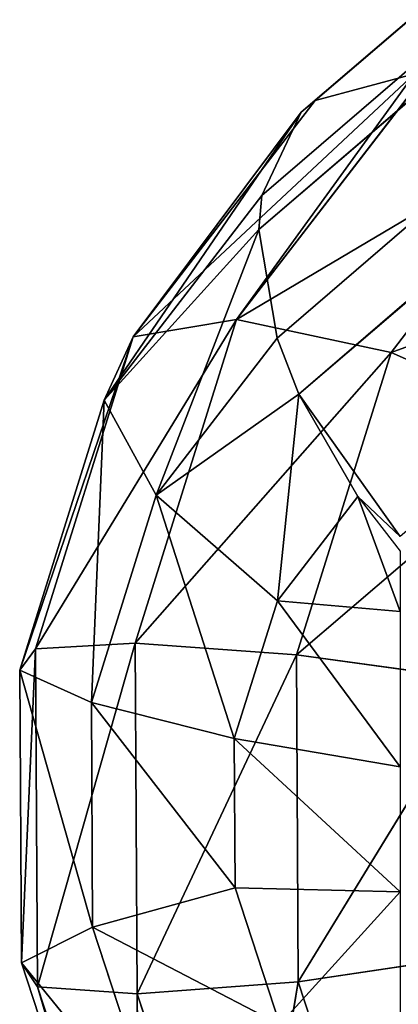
# Model space of a CAD drawing. Extents: x 1059 to 1423, y -110 to 254.
# Tile 8 of 256: x 1058.51 to 1060.08, y 102.83 to 106.93. Entities that reach past the tile are written whole.
import ezdxf

# ---------------------------------------------------------------- set-up
doc = ezdxf.new("R2010")
doc.units = 0
doc.header["$LTSCALE"] = 25.4
doc.layers.get('0').update_dxf_attribs({"color": 13, "linetype": 'CONTINUOUS'})

# ---------------------------------------------------------------- blocks, each defined once
blk = doc.blocks.new('GSTAR-8285_STL')
at = {"color": 58}
for p, q in [((223.7055, 156.3283, 289.9601), (225.1354, 156.2678, 289.6151)), ((223.7055, 156.3283, 289.9601), (225.1354, 156.2678, 289.6151)), ((223.7055, 156.3283, 289.9601), (224.1773, 156.2781, 290.5844)), ((223.7055, 156.3283, 289.9601), (224.1773, 156.2781, 290.5844)), ((224.5062, 156.3197, 289.15), (225.1354, 156.2678, 289.6151)), ((224.5062, 156.3197, 289.15), (225.1354, 156.2678, 289.6151)), ((222.7287, 156.0411, 290.4709), (224.1773, 156.2781, 290.5844)), ((222.7287, 156.0411, 290.4709), (224.1773, 156.2781, 290.5844)), ((223.0086, 155.9344, 291.1956), (224.1773, 156.2781, 290.5844)), ((223.0086, 155.9344, 291.1956), (224.1773, 156.2781, 290.5844)), ((224.1773, 156.2781, 290.5844), (225.1354, 156.2678, 289.6151)), ((224.1773, 156.2781, 290.5844), (225.1354, 156.2678, 289.6151)), ((224.1773, 156.2781, 290.5844), (225.6443, 155.864, 290.0544)), ((224.1773, 156.2781, 290.5844), (225.6443, 155.864, 290.0544)), ((224.1773, 156.2781, 290.5844), (224.6181, 155.8751, 291.0926)), ((224.1773, 156.2781, 290.5844), (224.6181, 155.8751, 291.0926)), ((225.1354, 156.2678, 289.6151), (225.7294, 155.905, 288.4433)), ((225.1354, 156.2678, 289.6151), (225.7294, 155.905, 288.4433)), ((225.1354, 156.2678, 289.6151), (226.2805, 155.4755, 288.7993)), ((225.1354, 156.2678, 289.6151), (226.2805, 155.4755, 288.7993)), ((225.1354, 156.2678, 289.6151), (225.6443, 155.864, 290.0544)), ((225.1354, 156.2678, 289.6151), (225.6443, 155.864, 290.0544)), ((223.0086, 155.9344, 291.1956), (222.7287, 156.0411, 290.4709)), ((223.0086, 155.9344, 291.1956), (222.7287, 156.0411, 290.4709)), ((221.7326, 155.5039, 290.6007), (223.0086, 155.9344, 291.1956)), ((221.7326, 155.5039, 290.6007), (223.0086, 155.9344, 291.1956)), ((221.8168, 155.2917, 291.3509), (223.0086, 155.9344, 291.1956)), ((221.8168, 155.2917, 291.3509), (223.0086, 155.9344, 291.1956)), ((223.3664, 155.5069, 291.7473), (223.0086, 155.9344, 291.1956)), ((223.0086, 155.9344, 291.1956), (224.6181, 155.8751, 291.0926)), ((223.0086, 155.9344, 291.1956), (224.6181, 155.8751, 291.0926)), ((223.3664, 155.5069, 291.7473), (223.0086, 155.9344, 291.1956)), ((223.3664, 155.5069, 291.7473), (224.6181, 155.8751, 291.0926)), ((223.3664, 155.5069, 291.7473), (224.6181, 155.8751, 291.0926)), ((224.6181, 155.8751, 291.0926), (225.6443, 155.864, 290.0544)), ((224.6181, 155.8751, 291.0926), (225.6443, 155.864, 290.0544)), ((224.6181, 155.8751, 291.0926), (225.918, 155.1996, 290.3686)), ((224.6181, 155.8751, 291.0926), (225.918, 155.1996, 290.3686)), ((224.6181, 155.8751, 291.0926), (224.9283, 155.2103, 291.3698)), ((224.6181, 155.8751, 291.0926), (224.9283, 155.2103, 291.3698)), ((225.6443, 155.864, 290.0544), (226.2805, 155.4755, 288.7993)), ((225.6443, 155.864, 290.0544), (226.2805, 155.4755, 288.7993)), ((225.6443, 155.864, 290.0544), (226.5315, 154.825, 289.1581)), ((225.6443, 155.864, 290.0544), (226.5315, 154.825, 289.1581)), ((225.6443, 155.864, 290.0544), (225.918, 155.1996, 290.3686)), ((225.6443, 155.864, 290.0544), (225.918, 155.1996, 290.3686)), ((221.8168, 155.2917, 291.3509), (223.3664, 155.5069, 291.7473)), ((221.8168, 155.2917, 291.3509), (223.3664, 155.5069, 291.7473)), ((222.0898, 154.8185, 291.9135), (223.3664, 155.5069, 291.7473)), ((222.0898, 154.8185, 291.9135), (223.3664, 155.5069, 291.7473)), ((222.1185, 154.7719, 291.9465), (223.3664, 155.5069, 291.7473)), ((222.1185, 154.7719, 291.9465), (223.3664, 155.5069, 291.7473)), ((223.7211, 154.8553, 292.0012), (223.3664, 155.5069, 291.7473)), ((223.3664, 155.5069, 291.7473), (224.9283, 155.2103, 291.3698)), ((223.3664, 155.5069, 291.7473), (224.9283, 155.2103, 291.3698)), ((223.7211, 154.8553, 292.0012), (223.3664, 155.5069, 291.7473)), ((223.7211, 154.8553, 292.0012), (224.9283, 155.2103, 291.3698)), ((223.7211, 154.8553, 292.0012), (224.9283, 155.2103, 291.3698)), ((224.9283, 155.2103, 291.3698), (225.918, 155.1996, 290.3686)), ((224.9283, 155.2103, 291.3698), (225.918, 155.1996, 290.3686)), ((224.9283, 155.2103, 291.3698), (225.8946, 154.4247, 290.4866)), ((224.9283, 155.2103, 291.3698), (225.8946, 154.4247, 290.4866)), ((224.9283, 155.2103, 291.3698), (225.0378, 154.434, 291.3534)), ((224.9283, 155.2103, 291.3698), (225.0378, 154.434, 291.3534)), ((225.918, 155.1996, 290.3686), (225.8946, 154.4247, 290.4866)), ((225.918, 155.1996, 290.3686), (225.8946, 154.4247, 290.4866)), ((225.918, 155.1996, 290.3686), (226.5315, 154.825, 289.1581)), ((225.918, 155.1996, 290.3686), (226.5315, 154.825, 289.1581)), ((225.918, 155.1996, 290.3686), (226.4258, 154.1004, 289.4387)), ((225.918, 155.1996, 290.3686), (226.4258, 154.1004, 289.4387)), ((222.1185, 154.7719, 291.9465), (223.7211, 154.8553, 292.0012)), ((222.1185, 154.7719, 291.9465), (223.7211, 154.8553, 292.0012)), ((222.49, 154.1914, 292.1615), (223.7211, 154.8553, 292.0012)), ((222.49, 154.1914, 292.1615), (223.7211, 154.8553, 292.0012)), ((222.5653, 154.0782, 292.1671), (223.7211, 154.8553, 292.0012)), ((222.5653, 154.0782, 292.1671), (223.7211, 154.8553, 292.0012)), ((223.9928, 154.1266, 291.9), (223.7211, 154.8553, 292.0012)), ((223.7211, 154.8553, 292.0012), (225.0378, 154.434, 291.3534)), ((223.7211, 154.8553, 292.0012), (225.0378, 154.434, 291.3534)), ((223.9928, 154.1266, 291.9), (223.7211, 154.8553, 292.0012)), ((222.1185, 154.7719, 291.9465), (222.49, 154.1914, 292.1615)), ((222.1185, 154.7719, 291.9465), (222.49, 154.1914, 292.1615)), ((223.9928, 154.1266, 291.9), (225.0378, 154.434, 291.3534)), ((223.9928, 154.1266, 291.9), (225.0378, 154.434, 291.3534)), ((225.0378, 154.434, 291.3534), (224.922, 153.7214, 291.0471)), ((225.0378, 154.434, 291.3534), (224.922, 153.7214, 291.0471)), ((225.0378, 154.434, 291.3534), (225.8946, 154.4247, 290.4866)), ((225.0378, 154.434, 291.3534), (225.8946, 154.4247, 290.4866)), ((225.0378, 154.434, 291.3534), (225.5795, 153.7143, 290.382)), ((225.0378, 154.434, 291.3534), (225.5795, 153.7143, 290.382)), ((225.8946, 154.4247, 290.4866), (225.5795, 153.7143, 290.382)), ((225.8946, 154.4247, 290.4866), (225.5795, 153.7143, 290.382)), ((225.8946, 154.4247, 290.4866), (226.4258, 154.1004, 289.4387)), ((225.8946, 154.4247, 290.4866), (226.4258, 154.1004, 289.4387)), ((225.8946, 154.4247, 290.4866), (225.9871, 153.4654, 289.5778)), ((225.8946, 154.4247, 290.4866), (225.9871, 153.4654, 289.5778)), ((222.49, 154.1914, 292.1615), (62.2553, 47.8843, 279.6535)), ((222.49, 154.1914, 292.1615), (62.2553, 47.8843, 279.6535)), ((222.49, 154.1914, 292.1615), (222.5653, 154.0782, 292.1671)), ((222.49, 154.1914, 292.1615), (222.5653, 154.0782, 292.1671)), ((222.5653, 154.0782, 292.1671), (223.9928, 154.1266, 291.9)), ((222.5653, 154.0782, 292.1671), (223.9928, 154.1266, 291.9)), ((222.927, 153.5519, 292.0388), (223.9928, 154.1266, 291.9)), ((222.927, 153.5519, 292.0388), (223.9928, 154.1266, 291.9)), ((223.0355, 153.4002, 291.9465), (223.9928, 154.1266, 291.9)), ((223.0355, 153.4002, 291.9465), (223.9928, 154.1266, 291.9)), ((223.9928, 154.1266, 291.9), (224.922, 153.7214, 291.0471)), ((223.9928, 154.1266, 291.9), (224.922, 153.7214, 291.0471)), ((223.9928, 154.1266, 291.9), (224.1199, 153.4855, 291.4666)), ((223.9928, 154.1266, 291.9), (224.1199, 153.4855, 291.4666)), ((222.5653, 154.0782, 292.1671), (62.2553, 47.8843, 279.6535)), ((222.5653, 154.0782, 292.1671), (62.2553, 47.8843, 279.6535)), ((222.5653, 154.0782, 292.1671), (62.7034, 47.1894, 279.8675)), ((222.5653, 154.0782, 292.1671), (62.7034, 47.1894, 279.8675)), ((222.5653, 154.0782, 292.1671), (222.927, 153.5519, 292.0388)), ((222.5653, 154.0782, 292.1671), (222.927, 153.5519, 292.0388)), ((224.1199, 153.4855, 291.4666), (224.922, 153.7214, 291.0471)), ((224.1199, 153.4855, 291.4666), (224.922, 153.7214, 291.0471)), ((224.922, 153.7214, 291.0471), (224.6068, 153.2336, 290.5202)), ((224.922, 153.7214, 291.0471), (224.6068, 153.2336, 290.5202)), ((224.922, 153.7214, 291.0471), (225.5795, 153.7143, 290.382)), ((224.922, 153.7214, 291.0471), (225.5795, 153.7143, 290.382)), ((224.922, 153.7214, 291.0471), (225.0437, 153.2289, 290.0782)), ((224.922, 153.7214, 291.0471), (225.0437, 153.2289, 290.0782)), ((225.5795, 153.7143, 290.382), (225.0437, 153.2289, 290.0782)), ((225.5795, 153.7143, 290.382), (225.0437, 153.2289, 290.0782)), ((225.5795, 153.7143, 290.382), (225.3146, 153.0635, 289.5438)), ((225.5795, 153.7143, 290.382), (225.3146, 153.0635, 289.5438)), ((225.5795, 153.7143, 290.382), (225.9871, 153.4654, 289.5778)), ((225.5795, 153.7143, 290.382), (225.9871, 153.4654, 289.5778)), ((222.927, 153.5519, 292.0388), (62.7034, 47.1894, 279.8675)), ((222.927, 153.5519, 292.0388), (62.7034, 47.1894, 279.8675)), ((222.927, 153.5519, 292.0388), (223.0355, 153.4002, 291.9465)), ((222.927, 153.5519, 292.0388), (223.0355, 153.4002, 291.9465)), ((223.0355, 153.4002, 291.9465), (224.1199, 153.4855, 291.4666)), ((223.0355, 153.4002, 291.9465), (224.1199, 153.4855, 291.4666)), ((223.302, 153.0445, 291.5731), (224.1199, 153.4855, 291.4666)), ((223.302, 153.0445, 291.5731), (224.1199, 153.4855, 291.4666)), ((223.4032, 152.9195, 291.3438), (224.1199, 153.4855, 291.4666)), ((223.4032, 152.9195, 291.3438), (224.1199, 153.4855, 291.4666)), ((224.1199, 153.4855, 291.4666), (224.0739, 153.0769, 290.7989)), ((224.1199, 153.4855, 291.4666), (224.0739, 153.0769, 290.7989)), ((224.1199, 153.4855, 291.4666), (224.6068, 153.2336, 290.5202)), ((224.1199, 153.4855, 291.4666), (224.6068, 153.2336, 290.5202)), ((223.0355, 153.4002, 291.9465), (62.7034, 47.1894, 279.8675)), ((223.0355, 153.4002, 291.9465), (62.7034, 47.1894, 279.8675)), ((223.0355, 153.4002, 291.9465), (63.173, 46.5131, 279.6402)), ((223.0355, 153.4002, 291.9465), (63.173, 46.5131, 279.6402)), ((223.0355, 153.4002, 291.9465), (223.302, 153.0445, 291.5731)), ((223.0355, 153.4002, 291.9465), (223.302, 153.0445, 291.5731)), ((224.6068, 153.2336, 290.5202), (224.0739, 153.0769, 290.7989)), ((224.6068, 153.2336, 290.5202), (224.0739, 153.0769, 290.7989)), ((224.6068, 153.2336, 290.5202), (224.2016, 153.0788, 289.9479)), ((224.6068, 153.2336, 290.5202), (224.2016, 153.0788, 289.9479)), ((224.6068, 153.2336, 290.5202), (224.5699, 153.0481, 289.5796)), ((224.6068, 153.2336, 290.5202), (224.5699, 153.0481, 289.5796)), ((225.0437, 153.2289, 290.0782), (224.5699, 153.0481, 289.5796)), ((225.0437, 153.2289, 290.0782), (224.5699, 153.0481, 289.5796)), ((225.0437, 153.2289, 290.0782), (224.6068, 153.2336, 290.5202)), ((225.0437, 153.2289, 290.0782), (224.6068, 153.2336, 290.5202)), ((225.3146, 153.0635, 289.5438), (225.0437, 153.2289, 290.0782)), ((225.3146, 153.0635, 289.5438), (225.0437, 153.2289, 290.0782)), ((224.0739, 153.0769, 290.7989), (224.2016, 153.0788, 289.9479)), ((224.0739, 153.0769, 290.7989), (224.2016, 153.0788, 289.9479)), ((223.302, 153.0445, 291.5731), (63.173, 46.5131, 279.6402)), ((223.302, 153.0445, 291.5731), (63.173, 46.5131, 279.6402)), ((223.302, 153.0445, 291.5731), (223.4032, 152.9195, 291.3438)), ((223.302, 153.0445, 291.5731), (223.4032, 152.9195, 291.3438)), ((223.4032, 152.9195, 291.3438), (224.0739, 153.0769, 290.7989)), ((223.4032, 152.9195, 291.3438), (224.0739, 153.0769, 290.7989)), ((224.0739, 153.0769, 290.7989), (223.5304, 152.7838, 290.8697)), ((224.0739, 153.0769, 290.7989), (223.5304, 152.7838, 290.8697)), ((224.0739, 153.0769, 290.7989), (223.7439, 152.876, 290.4056)), ((224.0739, 153.0769, 290.7989), (223.7439, 152.876, 290.4056)), ((225.3146, 153.0635, 289.5438), (224.5699, 153.0481, 289.5796)), ((225.3146, 153.0635, 289.5438), (224.5699, 153.0481, 289.5796)), ((223.4032, 152.9195, 291.3438), (63.173, 46.5131, 279.6402)), ((223.4032, 152.9195, 291.3438), (63.173, 46.5131, 279.6402)), ((223.4032, 152.9195, 291.3438), (63.5382, 46.0367, 279.0327)), ((223.4032, 152.9195, 291.3438), (63.5382, 46.0367, 279.0327)), ((223.4032, 152.9195, 291.3438), (223.5304, 152.7838, 290.8697)), ((223.4032, 152.9195, 291.3438), (223.5304, 152.7838, 290.8697)), ((223.4032, 152.9195, 291.3438), (223.5227, 152.7379, 290.6268)), ((223.4032, 152.9195, 291.3438), (223.5227, 152.7379, 290.6268)), ((223.5304, 152.7838, 290.8697), (223.7439, 152.876, 290.4056)), ((223.5304, 152.7838, 290.8697), (223.7439, 152.876, 290.4056)), ((223.5304, 152.7838, 290.8697), (223.5227, 152.7379, 290.6268)), ((223.5304, 152.7838, 290.8697), (223.5658, 152.7638, 290.5836))]:
    blk.add_line(p, q, dxfattribs=at)
mesh = blk.add_polyface(dxfattribs=at)
corners = [(224.1773, 156.2781, 290.5844), (223.7055, 156.3283, 289.9601), (222.7287, 156.0411, 290.4709)]
mesh.append_faces([[corners[k] for k in face] for face in [(0, 1, 2)]], dxfattribs={"color": 58})
mesh = blk.add_polyface(dxfattribs=at)
corners = [(223.7055, 156.3283, 289.9601), (225.1354, 156.2678, 289.6151), (224.5062, 156.3197, 289.15)]
mesh.append_faces([[corners[k] for k in face] for face in [(0, 1, 2)]], dxfattribs={"color": 58})
mesh = blk.add_polyface(dxfattribs=at)
corners = [(224.1773, 156.2781, 290.5844), (225.1354, 156.2678, 289.6151), (223.7055, 156.3283, 289.9601)]
mesh.append_faces([[corners[k] for k in face] for face in [(0, 1, 2)]], dxfattribs={"color": 58})
mesh = blk.add_polyface(dxfattribs=at)
corners = [(224.5062, 156.3197, 289.15), (225.7294, 155.905, 288.4433), (225.0026, 156.0165, 288.1706)]
mesh.append_faces([[corners[k] for k in face] for face in [(0, 1, 2)]], dxfattribs={"color": 58})
mesh = blk.add_polyface(dxfattribs=at)
corners = [(225.1354, 156.2678, 289.6151), (225.7294, 155.905, 288.4433), (224.5062, 156.3197, 289.15)]
mesh.append_faces([[corners[k] for k in face] for face in [(0, 1, 2)]], dxfattribs={"color": 58})
mesh = blk.add_polyface(dxfattribs=at)
corners = [(223.0086, 155.9344, 291.1956), (224.1773, 156.2781, 290.5844), (222.7287, 156.0411, 290.4709)]
mesh.append_faces([[corners[k] for k in face] for face in [(0, 1, 2)]], dxfattribs={"color": 58})
mesh = blk.add_polyface(dxfattribs=at)
corners = [(223.0086, 155.9344, 291.1956), (224.6181, 155.8751, 291.0926), (224.1773, 156.2781, 290.5844)]
mesh.append_faces([[corners[k] for k in face] for face in [(0, 1, 2)]], dxfattribs={"color": 58})
mesh = blk.add_polyface(dxfattribs=at)
corners = [(224.1773, 156.2781, 290.5844), (225.6443, 155.864, 290.0544), (225.1354, 156.2678, 289.6151)]
mesh.append_faces([[corners[k] for k in face] for face in [(0, 1, 2)]], dxfattribs={"color": 58})
mesh = blk.add_polyface(dxfattribs=at)
corners = [(224.6181, 155.8751, 291.0926), (225.6443, 155.864, 290.0544), (224.1773, 156.2781, 290.5844)]
mesh.append_faces([[corners[k] for k in face] for face in [(0, 1, 2)]], dxfattribs={"color": 58})
mesh = blk.add_polyface(dxfattribs=at)
corners = [(225.1354, 156.2678, 289.6151), (226.2805, 155.4755, 288.7993), (225.7294, 155.905, 288.4433)]
mesh.append_faces([[corners[k] for k in face] for face in [(0, 1, 2)]], dxfattribs={"color": 58})
mesh = blk.add_polyface(dxfattribs=at)
corners = [(225.6443, 155.864, 290.0544), (226.2805, 155.4755, 288.7993), (225.1354, 156.2678, 289.6151)]
mesh.append_faces([[corners[k] for k in face] for face in [(0, 1, 2)]], dxfattribs={"color": 58})
mesh = blk.add_polyface(dxfattribs=at)
corners = [(223.0086, 155.9344, 291.1956), (222.7287, 156.0411, 290.4709), (221.7326, 155.5039, 290.6007)]
mesh.append_faces([[corners[k] for k in face] for face in [(0, 1, 2)]], dxfattribs={"color": 58})
mesh = blk.add_polyface(dxfattribs=at)
corners = [(221.8168, 155.2917, 291.3509), (223.0086, 155.9344, 291.1956), (221.7326, 155.5039, 290.6007)]
mesh.append_faces([[corners[k] for k in face] for face in [(0, 1, 2)]], dxfattribs={"color": 58})
mesh = blk.add_polyface(dxfattribs=at)
corners = [(223.3664, 155.5069, 291.7473), (223.0086, 155.9344, 291.1956), (221.8168, 155.2917, 291.3509)]
mesh.append_faces([[corners[k] for k in face] for face in [(0, 1, 2)]], dxfattribs={"color": 58})
mesh = blk.add_polyface(dxfattribs=at)
corners = [(223.3664, 155.5069, 291.7473), (224.6181, 155.8751, 291.0926), (223.0086, 155.9344, 291.1956)]
mesh.append_faces([[corners[k] for k in face] for face in [(0, 1, 2)]], dxfattribs={"color": 58})
mesh = blk.add_polyface(dxfattribs=at)
corners = [(224.9283, 155.2103, 291.3698), (224.6181, 155.8751, 291.0926), (223.3664, 155.5069, 291.7473)]
mesh.append_faces([[corners[k] for k in face] for face in [(0, 1, 2)]], dxfattribs={"color": 58})
mesh = blk.add_polyface(dxfattribs=at)
corners = [(224.6181, 155.8751, 291.0926), (225.918, 155.1996, 290.3686), (225.6443, 155.864, 290.0544)]
mesh.append_faces([[corners[k] for k in face] for face in [(0, 1, 2)]], dxfattribs={"color": 58})
mesh = blk.add_polyface(dxfattribs=at)
corners = [(224.6181, 155.8751, 291.0926), (224.9283, 155.2103, 291.3698), (225.918, 155.1996, 290.3686)]
mesh.append_faces([[corners[k] for k in face] for face in [(0, 1, 2)]], dxfattribs={"color": 58})
mesh = blk.add_polyface(dxfattribs=at)
corners = [(225.6443, 155.864, 290.0544), (226.5315, 154.825, 289.1581), (226.2805, 155.4755, 288.7993)]
mesh.append_faces([[corners[k] for k in face] for face in [(0, 1, 2)]], dxfattribs={"color": 58})
mesh = blk.add_polyface(dxfattribs=at)
corners = [(225.6443, 155.864, 290.0544), (225.918, 155.1996, 290.3686), (226.5315, 154.825, 289.1581)]
mesh.append_faces([[corners[k] for k in face] for face in [(0, 1, 2)]], dxfattribs={"color": 58})
mesh = blk.add_polyface(dxfattribs=at)
corners = [(223.3664, 155.5069, 291.7473), (221.8168, 155.2917, 291.3509), (222.0898, 154.8185, 291.9135)]
mesh.append_faces([[corners[k] for k in face] for face in [(0, 1, 2)]], dxfattribs={"color": 58})
mesh = blk.add_polyface(dxfattribs=at)
corners = [(223.3664, 155.5069, 291.7473), (222.0898, 154.8185, 291.9135), (222.1185, 154.7719, 291.9465)]
mesh.append_faces([[corners[k] for k in face] for face in [(0, 1, 2)]], dxfattribs={"color": 58})
mesh = blk.add_polyface(dxfattribs=at)
corners = [(223.7211, 154.8553, 292.0012), (223.3664, 155.5069, 291.7473), (222.1185, 154.7719, 291.9465)]
mesh.append_faces([[corners[k] for k in face] for face in [(0, 1, 2)]], dxfattribs={"color": 58})
mesh = blk.add_polyface(dxfattribs=at)
corners = [(224.9283, 155.2103, 291.3698), (223.3664, 155.5069, 291.7473), (223.7211, 154.8553, 292.0012)]
mesh.append_faces([[corners[k] for k in face] for face in [(0, 1, 2)]], dxfattribs={"color": 58})
mesh = blk.add_polyface(dxfattribs=at)
corners = [(225.0378, 154.434, 291.3534), (224.9283, 155.2103, 291.3698), (223.7211, 154.8553, 292.0012)]
mesh.append_faces([[corners[k] for k in face] for face in [(0, 1, 2)]], dxfattribs={"color": 58})
mesh = blk.add_polyface(dxfattribs=at)
corners = [(224.9283, 155.2103, 291.3698), (225.8946, 154.4247, 290.4866), (225.918, 155.1996, 290.3686)]
mesh.append_faces([[corners[k] for k in face] for face in [(0, 1, 2)]], dxfattribs={"color": 58})
mesh = blk.add_polyface(dxfattribs=at)
corners = [(224.9283, 155.2103, 291.3698), (225.0378, 154.434, 291.3534), (225.8946, 154.4247, 290.4866)]
mesh.append_faces([[corners[k] for k in face] for face in [(0, 1, 2)]], dxfattribs={"color": 58})
mesh = blk.add_polyface(dxfattribs=at)
corners = [(225.918, 155.1996, 290.3686), (225.8946, 154.4247, 290.4866), (226.4258, 154.1004, 289.4387)]
mesh.append_faces([[corners[k] for k in face] for face in [(0, 1, 2)]], dxfattribs={"color": 58})
mesh = blk.add_polyface(dxfattribs=at)
corners = [(225.918, 155.1996, 290.3686), (226.4258, 154.1004, 289.4387), (226.5315, 154.825, 289.1581)]
mesh.append_faces([[corners[k] for k in face] for face in [(0, 1, 2)]], dxfattribs={"color": 58})
mesh = blk.add_polyface(dxfattribs=at)
corners = [(223.7211, 154.8553, 292.0012), (222.1185, 154.7719, 291.9465), (222.49, 154.1914, 292.1615)]
mesh.append_faces([[corners[k] for k in face] for face in [(0, 1, 2)]], dxfattribs={"color": 58})
mesh = blk.add_polyface(dxfattribs=at)
corners = [(223.7211, 154.8553, 292.0012), (222.49, 154.1914, 292.1615), (222.5653, 154.0782, 292.1671)]
mesh.append_faces([[corners[k] for k in face] for face in [(0, 1, 2)]], dxfattribs={"color": 58})
mesh = blk.add_polyface(dxfattribs=at)
corners = [(223.9928, 154.1266, 291.9), (223.7211, 154.8553, 292.0012), (222.5653, 154.0782, 292.1671)]
mesh.append_faces([[corners[k] for k in face] for face in [(0, 1, 2)]], dxfattribs={"color": 58})
mesh = blk.add_polyface(dxfattribs=at)
corners = [(225.0378, 154.434, 291.3534), (223.7211, 154.8553, 292.0012), (223.9928, 154.1266, 291.9)]
mesh.append_faces([[corners[k] for k in face] for face in [(0, 1, 2)]], dxfattribs={"color": 58})
mesh = blk.add_polyface(dxfattribs=at)
corners = [(222.49, 154.1914, 292.1615), (222.1185, 154.7719, 291.9465), (62.2553, 47.8843, 279.6535)]
mesh.append_faces([[corners[k] for k in face] for face in [(0, 1, 2)]], dxfattribs={"color": 58})
mesh = blk.add_polyface(dxfattribs=at)
corners = [(225.0378, 154.434, 291.3534), (223.9928, 154.1266, 291.9), (224.922, 153.7214, 291.0471)]
mesh.append_faces([[corners[k] for k in face] for face in [(0, 1, 2)]], dxfattribs={"color": 58})
mesh = blk.add_polyface(dxfattribs=at)
corners = [(225.0378, 154.434, 291.3534), (224.922, 153.7214, 291.0471), (225.5795, 153.7143, 290.382)]
mesh.append_faces([[corners[k] for k in face] for face in [(0, 1, 2)]], dxfattribs={"color": 58})
mesh = blk.add_polyface(dxfattribs=at)
corners = [(225.0378, 154.434, 291.3534), (225.5795, 153.7143, 290.382), (225.8946, 154.4247, 290.4866)]
mesh.append_faces([[corners[k] for k in face] for face in [(0, 1, 2)]], dxfattribs={"color": 58})
mesh = blk.add_polyface(dxfattribs=at)
corners = [(225.8946, 154.4247, 290.4866), (225.5795, 153.7143, 290.382), (225.9871, 153.4654, 289.5778)]
mesh.append_faces([[corners[k] for k in face] for face in [(0, 1, 2)]], dxfattribs={"color": 58})
mesh = blk.add_polyface(dxfattribs=at)
corners = [(225.8946, 154.4247, 290.4866), (225.9871, 153.4654, 289.5778), (226.4258, 154.1004, 289.4387)]
mesh.append_faces([[corners[k] for k in face] for face in [(0, 1, 2)]], dxfattribs={"color": 58})
mesh = blk.add_polyface(dxfattribs=at)
corners = [(222.5653, 154.0782, 292.1671), (222.49, 154.1914, 292.1615), (62.2553, 47.8843, 279.6535)]
mesh.append_faces([[corners[k] for k in face] for face in [(0, 1, 2)]], dxfattribs={"color": 58})
mesh = blk.add_polyface(dxfattribs=at)
corners = [(223.9928, 154.1266, 291.9), (222.5653, 154.0782, 292.1671), (222.927, 153.5519, 292.0388)]
mesh.append_faces([[corners[k] for k in face] for face in [(0, 1, 2)]], dxfattribs={"color": 58})
mesh = blk.add_polyface(dxfattribs=at)
corners = [(223.9928, 154.1266, 291.9), (222.927, 153.5519, 292.0388), (223.0355, 153.4002, 291.9465)]
mesh.append_faces([[corners[k] for k in face] for face in [(0, 1, 2)]], dxfattribs={"color": 58})
mesh = blk.add_polyface(dxfattribs=at)
corners = [(224.1199, 153.4855, 291.4666), (223.9928, 154.1266, 291.9), (223.0355, 153.4002, 291.9465)]
mesh.append_faces([[corners[k] for k in face] for face in [(0, 1, 2)]], dxfattribs={"color": 58})
mesh = blk.add_polyface(dxfattribs=at)
corners = [(224.922, 153.7214, 291.0471), (223.9928, 154.1266, 291.9), (224.1199, 153.4855, 291.4666)]
mesh.append_faces([[corners[k] for k in face] for face in [(0, 1, 2)]], dxfattribs={"color": 58})
mesh = blk.add_polyface(dxfattribs=at)
corners = [(222.5653, 154.0782, 292.1671), (62.2553, 47.8843, 279.6535), (62.7034, 47.1894, 279.8675)]
mesh.append_faces([[corners[k] for k in face] for face in [(0, 1, 2)]], dxfattribs={"color": 58})
mesh = blk.add_polyface(dxfattribs=at)
corners = [(222.927, 153.5519, 292.0388), (222.5653, 154.0782, 292.1671), (62.7034, 47.1894, 279.8675)]
mesh.append_faces([[corners[k] for k in face] for face in [(0, 1, 2)]], dxfattribs={"color": 58})
mesh = blk.add_polyface(dxfattribs=at)
corners = [(224.1199, 153.4855, 291.4666), (224.6068, 153.2336, 290.5202), (224.922, 153.7214, 291.0471)]
mesh.append_faces([[corners[k] for k in face] for face in [(0, 1, 2)]], dxfattribs={"color": 58})
mesh = blk.add_polyface(dxfattribs=at)
corners = [(224.922, 153.7214, 291.0471), (224.6068, 153.2336, 290.5202), (225.0437, 153.2289, 290.0782)]
mesh.append_faces([[corners[k] for k in face] for face in [(0, 1, 2)]], dxfattribs={"color": 58})
mesh = blk.add_polyface(dxfattribs=at)
corners = [(224.922, 153.7214, 291.0471), (225.0437, 153.2289, 290.0782), (225.5795, 153.7143, 290.382)]
mesh.append_faces([[corners[k] for k in face] for face in [(0, 1, 2)]], dxfattribs={"color": 58})
mesh = blk.add_polyface(dxfattribs=at)
corners = [(225.5795, 153.7143, 290.382), (225.0437, 153.2289, 290.0782), (225.3146, 153.0635, 289.5438)]
mesh.append_faces([[corners[k] for k in face] for face in [(0, 1, 2)]], dxfattribs={"color": 58})
mesh = blk.add_polyface(dxfattribs=at)
corners = [(225.5795, 153.7143, 290.382), (225.3146, 153.0635, 289.5438), (225.9871, 153.4654, 289.5778)]
mesh.append_faces([[corners[k] for k in face] for face in [(0, 1, 2)]], dxfattribs={"color": 58})
mesh = blk.add_polyface(dxfattribs=at)
corners = [(223.0355, 153.4002, 291.9465), (222.927, 153.5519, 292.0388), (62.7034, 47.1894, 279.8675)]
mesh.append_faces([[corners[k] for k in face] for face in [(0, 1, 2)]], dxfattribs={"color": 58})
mesh = blk.add_polyface(dxfattribs=at)
corners = [(224.1199, 153.4855, 291.4666), (223.0355, 153.4002, 291.9465), (223.302, 153.0445, 291.5731)]
mesh.append_faces([[corners[k] for k in face] for face in [(0, 1, 2)]], dxfattribs={"color": 58})
mesh = blk.add_polyface(dxfattribs=at)
corners = [(223.302, 153.0445, 291.5731), (223.4032, 152.9195, 291.3438), (224.1199, 153.4855, 291.4666)]
mesh.append_faces([[corners[k] for k in face] for face in [(0, 1, 2)]], dxfattribs={"color": 58})
mesh = blk.add_polyface(dxfattribs=at)
corners = [(224.1199, 153.4855, 291.4666), (223.4032, 152.9195, 291.3438), (224.0739, 153.0769, 290.7989)]
mesh.append_faces([[corners[k] for k in face] for face in [(0, 1, 2)]], dxfattribs={"color": 58})
mesh = blk.add_polyface(dxfattribs=at)
corners = [(224.1199, 153.4855, 291.4666), (224.0739, 153.0769, 290.7989), (224.6068, 153.2336, 290.5202)]
mesh.append_faces([[corners[k] for k in face] for face in [(0, 1, 2)]], dxfattribs={"color": 58})
mesh = blk.add_polyface(dxfattribs=at)
corners = [(223.0355, 153.4002, 291.9465), (62.7034, 47.1894, 279.8675), (63.173, 46.5131, 279.6402)]
mesh.append_faces([[corners[k] for k in face] for face in [(0, 1, 2)]], dxfattribs={"color": 58})
mesh = blk.add_polyface(dxfattribs=at)
corners = [(223.302, 153.0445, 291.5731), (223.0355, 153.4002, 291.9465), (63.173, 46.5131, 279.6402)]
mesh.append_faces([[corners[k] for k in face] for face in [(0, 1, 2)]], dxfattribs={"color": 58})
mesh = blk.add_polyface(dxfattribs=at)
corners = [(224.0739, 153.0769, 290.7989), (224.2016, 153.0788, 289.9479), (224.6068, 153.2336, 290.5202)]
mesh.append_faces([[corners[k] for k in face] for face in [(0, 1, 2)]], dxfattribs={"color": 58})
mesh = blk.add_polyface(dxfattribs=at)
corners = [(224.6068, 153.2336, 290.5202), (224.2016, 153.0788, 289.9479), (224.5699, 153.0481, 289.5796)]
mesh.append_faces([[corners[k] for k in face] for face in [(0, 1, 2)]], dxfattribs={"color": 58})
mesh = blk.add_polyface(dxfattribs=at)
corners = [(224.6068, 153.2336, 290.5202), (224.5699, 153.0481, 289.5796), (225.0437, 153.2289, 290.0782)]
mesh.append_faces([[corners[k] for k in face] for face in [(0, 1, 2)]], dxfattribs={"color": 58})
mesh = blk.add_polyface(dxfattribs=at)
corners = [(225.0437, 153.2289, 290.0782), (224.5699, 153.0481, 289.5796), (225.3146, 153.0635, 289.5438)]
mesh.append_faces([[corners[k] for k in face] for face in [(0, 1, 2)]], dxfattribs={"color": 58})
mesh = blk.add_polyface(dxfattribs=at)
corners = [(224.0739, 153.0769, 290.7989), (223.7439, 152.876, 290.4056), (224.2016, 153.0788, 289.9479)]
mesh.append_faces([[corners[k] for k in face] for face in [(0, 1, 2)]], dxfattribs={"color": 58})
mesh = blk.add_polyface(dxfattribs=at)
corners = [(223.302, 153.0445, 291.5731), (63.173, 46.5131, 279.6402), (223.4032, 152.9195, 291.3438)]
mesh.append_faces([[corners[k] for k in face] for face in [(0, 1, 2)]], dxfattribs={"color": 58})
mesh = blk.add_polyface(dxfattribs=at)
corners = [(223.4032, 152.9195, 291.3438), (223.5304, 152.7838, 290.8697), (224.0739, 153.0769, 290.7989)]
mesh.append_faces([[corners[k] for k in face] for face in [(0, 1, 2)]], dxfattribs={"color": 58})
mesh = blk.add_polyface(dxfattribs=at)
corners = [(223.5304, 152.7838, 290.8697), (223.7439, 152.876, 290.4056), (224.0739, 153.0769, 290.7989)]
mesh.append_faces([[corners[k] for k in face] for face in [(0, 1, 2)]], dxfattribs={"color": 58})
mesh = blk.add_polyface(dxfattribs=at)
corners = [(224.5699, 153.0481, 289.5796), (225.1096, 152.7471, 289.0399), (225.3146, 153.0635, 289.5438)]
mesh.append_faces([[corners[k] for k in face] for face in [(0, 1, 2)]], dxfattribs={"color": 58})
mesh = blk.add_polyface(dxfattribs=at)
corners = [(223.4032, 152.9195, 291.3438), (63.173, 46.5131, 279.6402), (63.5382, 46.0367, 279.0327)]
mesh.append_faces([[corners[k] for k in face] for face in [(0, 1, 2)]], dxfattribs={"color": 58})
mesh = blk.add_polyface(dxfattribs=at)
corners = [(223.4032, 152.9195, 291.3438), (63.5382, 46.0367, 279.0327), (223.5227, 152.7379, 290.6268)]
mesh.append_faces([[corners[k] for k in face] for face in [(0, 1, 2)]], dxfattribs={"color": 58})
mesh = blk.add_polyface(dxfattribs=at)
corners = [(223.4032, 152.9195, 291.3438), (223.5227, 152.7379, 290.6268), (223.5304, 152.7838, 290.8697)]
mesh.append_faces([[corners[k] for k in face] for face in [(0, 1, 2)]], dxfattribs={"color": 58})
mesh = blk.add_polyface(dxfattribs=at)
corners = [(223.5304, 152.7838, 290.8697), (223.5658, 152.7638, 290.5836), (223.7439, 152.876, 290.4056)]
mesh.append_faces([[corners[k] for k in face] for face in [(0, 1, 2)]], dxfattribs={"color": 58})

msp = doc.modelspace()

# ---------------------------------------------------------------- block references
at = {"color": 0, "extrusion": (-0.707107, 0.707107, -3.33067e-16)}
msp.add_blockref('GSTAR-8285_STL', (-1047.2086, 1424.577, -966.1376), dxfattribs=at)

doc.saveas('drawing.dxf')
